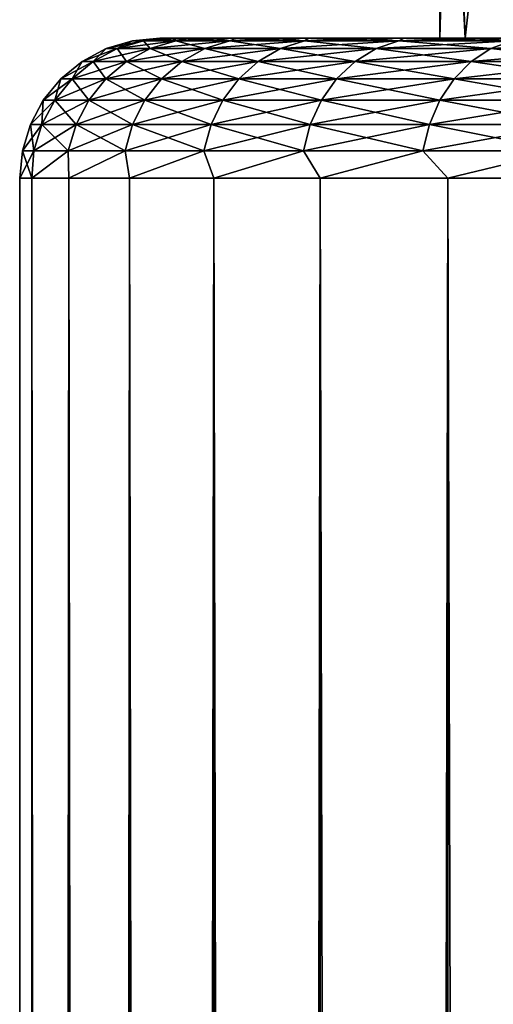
# Model space of a CAD drawing. Extents: x -265 to 265, y 0 to 427.
# Tile 115 of 256: x -265 to -261.62, y 413.1 to 420.13. Entities that reach past the tile are written whole.
import ezdxf

# ---------------------------------------------------------------- set-up
doc = ezdxf.new("R2010")
doc.units = 0
doc.header["$LTSCALE"] = 65.185185
for name, color, linetype in [('106', 7, 'CONTINUOUS'), ('107', 7, 'CONTINUOUS'), ('116', 7, 'CONTINUOUS'), ('34', 7, 'CONTINUOUS'), ('35', 7, 'CONTINUOUS'), ('36', 7, 'CONTINUOUS'), ('39', 7, 'CONTINUOUS'), ('40', 7, 'CONTINUOUS')]:
    doc.layers.add(name, color=color, linetype=linetype)

msp = doc.modelspace()

# ---------------------------------------------------------------- linework, layer by layer
at = {"layer": '106', "color": 7, "linetype": 'CONTINUOUS'}
for points in [[(-261.8176, 420, 2.0838), (-262, 420), (-260.102, 420, 2.0096), (-261.8176, 420, 2.0838)], [(-262, 420), (-261.8176, 420, -2.0838), (-260.3, 420), (-262, 420)], [(-262, 420), (-260.3, 420), (-260.102, 420, 2.0096), (-262, 420)], [(-261.2764, 420, 4.104), (-261.8176, 420, 2.0838), (-259.516, 420, 3.9414), (-261.2764, 420, 4.104)], [(-261.8176, 420, 2.0838), (-260.102, 420, 2.0096), (-259.516, 420, 3.9414), (-261.8176, 420, 2.0838)], [(-261.8176, 420, -2.0838), (-261.2764, 420, -4.104), (-259.516, 420, -3.9414), (-261.8176, 420, -2.0838)], [(-260.3, 420), (-261.8176, 420, -2.0838), (-260.102, 420, -2.0096), (-260.3, 420)], [(-260.102, 420, -2.0096), (-261.8176, 420, -2.0838), (-259.516, 420, -3.9414), (-260.102, 420, -2.0096)]]:
    msp.add_3dface(points, dxfattribs=at)
at = {"layer": '107', "color": 7, "linetype": 'CONTINUOUS'}
for points in [[(-262, 420), (-261.8176, 420, 2.0838), (-262, 424.7), (-262, 420)], [(-262, 424.7), (-261.8176, 420, 2.0838), (-261.9374, 422.3, 1.2238), (-262, 424.7)], [(-261.9374, 422.3, 1.2238), (-261.8176, 420, 2.0838), (-261.5631, 422.3, 3.2082), (-261.9374, 422.3, 1.2238)], [(-261.8176, 420, 2.0838), (-261.2764, 420, 4.104), (-261.5631, 422.3, 3.2082), (-261.8176, 420, 2.0838)]]:
    msp.add_3dface(points, dxfattribs=at)
at = {"layer": '116', "color": 7, "linetype": 'CONTINUOUS'}
for points in [[(-262, 420), (-262, 424.7), (-261.9843, 424.7, -0.6127), (-262, 420)], [(-261.9374, 422.3, -1.2238), (-262, 420), (-261.9374, 424.7, -1.2238), (-261.9374, 422.3, -1.2238)], [(-261.9374, 424.7, -1.2238), (-262, 420), (-261.9843, 424.7, -0.6127), (-261.9374, 424.7, -1.2238)], [(-261.8176, 420, -2.0838), (-262, 420), (-261.9374, 422.3, -1.2238), (-261.8176, 420, -2.0838)], [(-261.5631, 422.3, -3.2082), (-261.8176, 420, -2.0838), (-261.9374, 422.3, -1.2238), (-261.5631, 422.3, -3.2082)], [(-261.2764, 420, -4.104), (-261.8176, 420, -2.0838), (-261.5631, 422.3, -3.2082), (-261.2764, 420, -4.104)]]:
    msp.add_3dface(points, dxfattribs=at)
at = {"layer": '34', "color": 7, "linetype": 'CONTINUOUS'}
for points in [[(-264, 420), (-263.978, 420, 0.7849), (-263.978, 420, -0.7849), (-264, 420)], [(-263.978, 420, 0.7849), (-263.912, 420, 1.5674), (-263.978, 420, -0.7849), (-263.978, 420, 0.7849)], [(-263.978, 420, -0.7849), (-263.912, 420, 1.5674), (-263.912, 420, -1.5674), (-263.978, 420, -0.7849)], [(-263.912, 420, 1.5674), (-263.8022, 420, 2.345), (-263.912, 420, -1.5674), (-263.912, 420, 1.5674)], [(-263.912, 420, -1.5674), (-263.8022, 420, 2.345), (-263.8022, 420, -2.345), (-263.912, 420, -1.5674)], [(-263.8022, 420, 2.345), (-263.649, 420, 3.1152), (-263.8022, 420, -2.345), (-263.8022, 420, 2.345)], [(-263.8022, 420, -2.345), (-263.649, 420, 3.1152), (-263.649, 420, -3.1152), (-263.8022, 420, -2.345)], [(-263.649, 420, 3.1152), (-263.4529, 420, 3.8756), (-263.649, 420, -3.1152), (-263.649, 420, 3.1152)], [(-263.649, 420, -3.1152), (-263.4529, 420, 3.8756), (-263.4529, 420, -3.8756), (-263.649, 420, -3.1152)], [(-263.4529, 420, 3.8756), (-263.2144, 420, 4.6238), (-263.4529, 420, -3.8756), (-263.4529, 420, 3.8756)], [(-263.4529, 420, -3.8756), (-263.2144, 420, 4.6238), (-263.2144, 420, -4.6238), (-263.4529, 420, -3.8756)], [(-263.2144, 420, 4.6238), (-262.9343, 420, 5.3575), (-263.2144, 420, -4.6238), (-263.2144, 420, 4.6238)], [(-263.2144, 420, -4.6238), (-262.9343, 420, 5.3575), (-262.9343, 420, -5.3575), (-263.2144, 420, -4.6238)], [(-262.9343, 420, 5.3575), (-262.6136, 420, 6.0743), (-262.9343, 420, -5.3575), (-262.9343, 420, 5.3575)], [(-262.9343, 420, -5.3575), (-262.6136, 420, 6.0743), (-262.6136, 420, -6.0743), (-262.9343, 420, -5.3575)], [(-262.6136, 420, 6.0743), (-262.2532, 420, 6.772), (-262.6136, 420, -6.0743), (-262.6136, 420, 6.0743)], [(-262.6136, 420, -6.0743), (-262.2532, 420, 6.772), (-262.2532, 420, -6.772), (-262.6136, 420, -6.0743)], [(-262.2532, 420, 6.772), (-261.8542, 420, 7.4484), (-262.2532, 420, -6.772), (-262.2532, 420, 6.772)], [(-262.2532, 420, -6.772), (-261.8542, 420, 7.4484), (-261.8542, 420, -7.4484), (-262.2532, 420, -6.772)], [(-261.8542, 420, 7.4484), (-261.4179, 420, 8.1014), (-261.8542, 420, -7.4484), (-261.8542, 420, 7.4484)], [(-261.8542, 420, -7.4484), (-261.4179, 420, 8.1014), (-261.4179, 420, -8.1014), (-261.8542, 420, -7.4484)]]:
    msp.add_3dface(points, dxfattribs=at)
at = {"layer": '35', "color": 7, "linetype": 'CONTINUOUS'}
for points in [[(-265, 1), (-264.9121, 1, 1.6218), (-265, 419), (-265, 1)], [(-265, 419), (-264.9121, 1, 1.6218), (-264.9121, 419, 1.6218), (-265, 419)], [(-264.9121, 1, 1.6218), (-264.6493, 1, 3.2246), (-264.9121, 419, 1.6218), (-264.9121, 1, 1.6218)], [(-264.9121, 419, 1.6218), (-264.6493, 1, 3.2246), (-264.6493, 419, 3.2246), (-264.9121, 419, 1.6218)], [(-264.6493, 1, 3.2246), (-264.2148, 1, 4.7895), (-264.6493, 419, 3.2246), (-264.6493, 1, 3.2246)], [(-264.6493, 419, 3.2246), (-264.2148, 1, 4.7895), (-264.2148, 419, 4.7895), (-264.6493, 419, 3.2246)], [(-264.2148, 1, 4.7895), (-263.6136, 1, 6.2983), (-264.2148, 419, 4.7895), (-264.2148, 1, 4.7895)], [(-264.2148, 419, 4.7895), (-263.6136, 1, 6.2983), (-263.6136, 419, 6.2983), (-264.2148, 419, 4.7895)], [(-263.6136, 1, 6.2983), (-262.8529, 1, 7.7333), (-263.6136, 419, 6.2983), (-263.6136, 1, 6.2983)], [(-263.6136, 419, 6.2983), (-262.8529, 1, 7.7333), (-262.8529, 419, 7.7333), (-263.6136, 419, 6.2983)], [(-262.8529, 1, 7.7333), (-261.9414, 1, 9.0776), (-262.8529, 419, 7.7333), (-262.8529, 1, 7.7333)], [(-262.8529, 419, 7.7333), (-261.9414, 1, 9.0776), (-261.9414, 419, 9.0776), (-262.8529, 419, 7.7333)], [(-261.9414, 1, 9.0776), (-260.8899, 1, 10.3155), (-261.9414, 419, 9.0776), (-261.9414, 1, 9.0776)], [(-261.9414, 419, 9.0776), (-260.8899, 1, 10.3155), (-260.8899, 419, 10.3155), (-261.9414, 419, 9.0776)]]:
    msp.add_3dface(points, dxfattribs=at)
at = {"layer": '36', "color": 7, "linetype": 'CONTINUOUS'}
for points in [[(-265, 1), (-265, 419), (-264.9121, 419, -1.6218), (-265, 1)], [(-264.9121, 1, -1.6218), (-265, 1), (-264.9121, 419, -1.6218), (-264.9121, 1, -1.6218)], [(-264.6493, 1, -3.2246), (-264.9121, 1, -1.6218), (-264.6493, 419, -3.2246), (-264.6493, 1, -3.2246)], [(-264.6493, 419, -3.2246), (-264.9121, 1, -1.6218), (-264.9121, 419, -1.6218), (-264.6493, 419, -3.2246)], [(-264.2148, 1, -4.7895), (-264.6493, 1, -3.2246), (-264.2148, 419, -4.7895), (-264.2148, 1, -4.7895)], [(-264.2148, 419, -4.7895), (-264.6493, 1, -3.2246), (-264.6493, 419, -3.2246), (-264.2148, 419, -4.7895)], [(-263.6136, 1, -6.2983), (-264.2148, 1, -4.7895), (-263.6136, 419, -6.2983), (-263.6136, 1, -6.2983)], [(-263.6136, 419, -6.2983), (-264.2148, 1, -4.7895), (-264.2148, 419, -4.7895), (-263.6136, 419, -6.2983)], [(-262.8529, 1, -7.7333), (-263.6136, 1, -6.2983), (-262.8529, 419, -7.7333), (-262.8529, 1, -7.7333)], [(-262.8529, 419, -7.7333), (-263.6136, 1, -6.2983), (-263.6136, 419, -6.2983), (-262.8529, 419, -7.7333)], [(-261.9414, 1, -9.0776), (-262.8529, 1, -7.7333), (-261.9414, 419, -9.0776), (-261.9414, 1, -9.0776)], [(-261.9414, 419, -9.0776), (-262.8529, 1, -7.7333), (-262.8529, 419, -7.7333), (-261.9414, 419, -9.0776)], [(-260.8899, 1, -10.3155), (-261.9414, 1, -9.0776), (-260.8899, 419, -10.3155), (-260.8899, 1, -10.3155)], [(-260.8899, 419, -10.3155), (-261.9414, 1, -9.0776), (-261.9414, 419, -9.0776), (-260.8899, 419, -10.3155)]]:
    msp.add_3dface(points, dxfattribs=at)
at = {"layer": '39', "color": 7, "linetype": 'CONTINUOUS'}
for points in [[(-264.303, 419.9243, 1.5033), (-264.1939, 419.981), (-264.3818, 419.9243), (-264.303, 419.9243, 1.5033)], [(-264.1162, 419.981, 1.4837), (-264.1939, 419.981), (-264.303, 419.9243, 1.5033), (-264.1162, 419.981, 1.4837)], [(-264.0675, 419.9243, 2.9901), (-264.1162, 419.981, 1.4837), (-264.303, 419.9243, 1.5033), (-264.0675, 419.9243, 2.9901)], [(-264.1162, 419.981, 1.4837), (-264, 420), (-264.1939, 419.981), (-264.1162, 419.981, 1.4837)], [(-263.912, 420, 1.5674), (-263.978, 420, 0.7849), (-264.1162, 419.981, 1.4837), (-263.912, 420, 1.5674)], [(-263.8838, 419.981, 2.9511), (-263.912, 420, 1.5674), (-264.1162, 419.981, 1.4837), (-263.8838, 419.981, 2.9511)], [(-263.978, 420, 0.7849), (-264, 420), (-264.1162, 419.981, 1.4837), (-263.978, 420, 0.7849)], [(-263.8838, 419.981, 2.9511), (-264.1162, 419.981, 1.4837), (-264.0675, 419.9243, 2.9901), (-263.8838, 419.981, 2.9511)], [(-263.6779, 419.9243, 4.4442), (-263.8838, 419.981, 2.9511), (-264.0675, 419.9243, 2.9901), (-263.6779, 419.9243, 4.4442)], [(-263.8022, 420, 2.345), (-263.912, 420, 1.5674), (-263.8838, 419.981, 2.9511), (-263.8022, 420, 2.345)], [(-263.649, 420, 3.1152), (-263.8022, 420, 2.345), (-263.8838, 419.981, 2.9511), (-263.649, 420, 3.1152)], [(-263.4992, 419.981, 4.3862), (-263.649, 420, 3.1152), (-263.8838, 419.981, 2.9511), (-263.4992, 419.981, 4.3862)], [(-263.4992, 419.981, 4.3862), (-263.8838, 419.981, 2.9511), (-263.6779, 419.9243, 4.4442), (-263.4992, 419.981, 4.3862)], [(-263.1384, 419.9243, 5.8496), (-263.4992, 419.981, 4.3862), (-263.6779, 419.9243, 4.4442), (-263.1384, 419.9243, 5.8496)], [(-263.4529, 420, 3.8756), (-263.649, 420, 3.1152), (-263.4992, 419.981, 4.3862), (-263.4529, 420, 3.8756)], [(-263.2144, 420, 4.6238), (-263.4529, 420, 3.8756), (-263.4992, 419.981, 4.3862), (-263.2144, 420, 4.6238)], [(-262.9668, 419.981, 5.7732), (-263.2144, 420, 4.6238), (-263.4992, 419.981, 4.3862), (-262.9668, 419.981, 5.7732)], [(-262.9668, 419.981, 5.7732), (-263.4992, 419.981, 4.3862), (-263.1384, 419.9243, 5.8496), (-262.9668, 419.981, 5.7732)], [(-262.9343, 420, 5.3575), (-263.2144, 420, 4.6238), (-262.9668, 419.981, 5.7732), (-262.9343, 420, 5.3575)], [(-262.455, 419.9243, 7.1909), (-262.9668, 419.981, 5.7732), (-263.1384, 419.9243, 5.8496), (-262.455, 419.9243, 7.1909)], [(-262.6136, 420, 6.0743), (-262.9343, 420, 5.3575), (-262.9668, 419.981, 5.7732), (-262.6136, 420, 6.0743)], [(-262.2923, 419.981, 7.097), (-262.6136, 420, 6.0743), (-262.9668, 419.981, 5.7732), (-262.2923, 419.981, 7.097)], [(-262.2923, 419.981, 7.097), (-262.9668, 419.981, 5.7732), (-262.455, 419.9243, 7.1909), (-262.2923, 419.981, 7.097)], [(-262.2532, 420, 6.772), (-262.6136, 420, 6.0743), (-262.2923, 419.981, 7.097), (-262.2532, 420, 6.772)], [(-261.6351, 419.9243, 8.4534), (-262.2923, 419.981, 7.097), (-262.455, 419.9243, 7.1909), (-261.6351, 419.9243, 8.4534)], [(-261.8542, 420, 7.4484), (-262.2532, 420, 6.772), (-262.2923, 419.981, 7.097), (-261.8542, 420, 7.4484)], [(-261.4831, 419.981, 8.343), (-261.8542, 420, 7.4484), (-262.2923, 419.981, 7.097), (-261.4831, 419.981, 8.343)], [(-261.4831, 419.981, 8.343), (-262.2923, 419.981, 7.097), (-261.6351, 419.9243, 8.4534), (-261.4831, 419.981, 8.343)], [(-261.4179, 420, 8.1014), (-261.8542, 420, 7.4484), (-261.4831, 419.981, 8.343), (-261.4179, 420, 8.1014)], [(-260.6877, 419.9243, 9.6233), (-261.4831, 419.981, 8.343), (-261.6351, 419.9243, 8.4534), (-260.6877, 419.9243, 9.6233)], [(-264.4752, 419.8319, 1.5214), (-264.3818, 419.9243), (-264.5549, 419.8319), (-264.4752, 419.8319, 1.5214)], [(-264.303, 419.9243, 1.5033), (-264.3818, 419.9243), (-264.4752, 419.8319, 1.5214), (-264.303, 419.9243, 1.5033)], [(-264.2369, 419.8319, 3.0261), (-264.303, 419.9243, 1.5033), (-264.4752, 419.8319, 1.5214), (-264.2369, 419.8319, 3.0261)], [(-264.0675, 419.9243, 2.9901), (-264.303, 419.9243, 1.5033), (-264.2369, 419.8319, 3.0261), (-264.0675, 419.9243, 2.9901)], [(-263.8425, 419.8319, 4.4977), (-264.0675, 419.9243, 2.9901), (-264.2369, 419.8319, 3.0261), (-263.8425, 419.8319, 4.4977)], [(-263.6779, 419.9243, 4.4442), (-264.0675, 419.9243, 2.9901), (-263.8425, 419.8319, 4.4977), (-263.6779, 419.9243, 4.4442)], [(-263.2966, 419.8319, 5.92), (-263.6779, 419.9243, 4.4442), (-263.8425, 419.8319, 4.4977), (-263.2966, 419.8319, 5.92)], [(-263.1384, 419.9243, 5.8496), (-263.6779, 419.9243, 4.4442), (-263.2966, 419.8319, 5.92), (-263.1384, 419.9243, 5.8496)], [(-262.6049, 419.8319, 7.2775), (-263.1384, 419.9243, 5.8496), (-263.2966, 419.8319, 5.92), (-262.6049, 419.8319, 7.2775)], [(-262.455, 419.9243, 7.1909), (-263.1384, 419.9243, 5.8496), (-262.6049, 419.8319, 7.2775), (-262.455, 419.9243, 7.1909)], [(-261.7752, 419.8319, 8.5552), (-262.455, 419.9243, 7.1909), (-262.6049, 419.8319, 7.2775), (-261.7752, 419.8319, 8.5552)], [(-261.6351, 419.9243, 8.4534), (-262.455, 419.9243, 7.1909), (-261.7752, 419.8319, 8.5552), (-261.6351, 419.9243, 8.4534)], [(-260.8164, 419.8319, 9.7391), (-261.6351, 419.9243, 8.4534), (-261.7752, 419.8319, 8.5552), (-260.8164, 419.8319, 9.7391)], [(-260.6877, 419.9243, 9.6233), (-261.6351, 419.9243, 8.4534), (-260.8164, 419.8319, 9.7391), (-260.6877, 419.9243, 9.6233)], [(-264.6261, 419.7075, 1.5373), (-264.5549, 419.8319), (-264.7067, 419.7075), (-264.6261, 419.7075, 1.5373)], [(-264.4752, 419.8319, 1.5214), (-264.5549, 419.8319), (-264.6261, 419.7075, 1.5373), (-264.4752, 419.8319, 1.5214)], [(-264.3853, 419.7075, 3.0577), (-264.4752, 419.8319, 1.5214), (-264.6261, 419.7075, 1.5373), (-264.3853, 419.7075, 3.0577)], [(-264.2369, 419.8319, 3.0261), (-264.4752, 419.8319, 1.5214), (-264.3853, 419.7075, 3.0577), (-264.2369, 419.8319, 3.0261)], [(-263.9869, 419.7075, 4.5446), (-264.2369, 419.8319, 3.0261), (-264.3853, 419.7075, 3.0577), (-263.9869, 419.7075, 4.5446)], [(-263.8425, 419.8319, 4.4977), (-264.2369, 419.8319, 3.0261), (-263.9869, 419.7075, 4.5446), (-263.8425, 419.8319, 4.4977)], [(-263.4352, 419.7075, 5.9817), (-263.8425, 419.8319, 4.4977), (-263.9869, 419.7075, 4.5446), (-263.4352, 419.7075, 5.9817)], [(-263.2966, 419.8319, 5.92), (-263.8425, 419.8319, 4.4977), (-263.4352, 419.7075, 5.9817), (-263.2966, 419.8319, 5.92)], [(-262.7364, 419.7075, 7.3533), (-263.2966, 419.8319, 5.92), (-263.4352, 419.7075, 5.9817), (-262.7364, 419.7075, 7.3533)], [(-262.6049, 419.8319, 7.2775), (-263.2966, 419.8319, 5.92), (-262.7364, 419.7075, 7.3533), (-262.6049, 419.8319, 7.2775)], [(-261.898, 419.7075, 8.6444), (-262.6049, 419.8319, 7.2775), (-262.7364, 419.7075, 7.3533), (-261.898, 419.7075, 8.6444)], [(-261.7752, 419.8319, 8.5552), (-262.6049, 419.8319, 7.2775), (-261.898, 419.7075, 8.6444), (-261.7752, 419.8319, 8.5552)], [(-260.9292, 419.7075, 9.8407), (-261.7752, 419.8319, 8.5552), (-261.898, 419.7075, 8.6444), (-260.9292, 419.7075, 9.8407)], [(-260.8164, 419.8319, 9.7391), (-261.7752, 419.8319, 8.5552), (-260.9292, 419.7075, 9.8407), (-260.8164, 419.8319, 9.7391)], [(-264.75, 419.5559, 1.5503), (-264.7067, 419.7075), (-264.8313, 419.5559), (-264.75, 419.5559, 1.5503)], [(-264.6261, 419.7075, 1.5373), (-264.7067, 419.7075), (-264.75, 419.5559, 1.5503), (-264.6261, 419.7075, 1.5373)], [(-264.5072, 419.5559, 3.0836), (-264.6261, 419.7075, 1.5373), (-264.75, 419.5559, 1.5503), (-264.5072, 419.5559, 3.0836)], [(-264.3853, 419.7075, 3.0577), (-264.6261, 419.7075, 1.5373), (-264.5072, 419.5559, 3.0836), (-264.3853, 419.7075, 3.0577)], [(-264.1054, 419.5559, 4.5831), (-264.3853, 419.7075, 3.0577), (-264.5072, 419.5559, 3.0836), (-264.1054, 419.5559, 4.5831)], [(-263.9869, 419.7075, 4.5446), (-264.3853, 419.7075, 3.0577), (-264.1054, 419.5559, 4.5831), (-263.9869, 419.7075, 4.5446)], [(-263.549, 419.5559, 6.0324), (-263.9869, 419.7075, 4.5446), (-264.1054, 419.5559, 4.5831), (-263.549, 419.5559, 6.0324)], [(-263.4352, 419.7075, 5.9817), (-263.9869, 419.7075, 4.5446), (-263.549, 419.5559, 6.0324), (-263.4352, 419.7075, 5.9817)], [(-262.8442, 419.5559, 7.4156), (-263.4352, 419.7075, 5.9817), (-263.549, 419.5559, 6.0324), (-262.8442, 419.5559, 7.4156)], [(-262.7364, 419.7075, 7.3533), (-263.4352, 419.7075, 5.9817), (-262.8442, 419.5559, 7.4156), (-262.7364, 419.7075, 7.3533)], [(-261.9987, 419.5559, 8.7176), (-262.7364, 419.7075, 7.3533), (-262.8442, 419.5559, 7.4156), (-261.9987, 419.5559, 8.7176)], [(-261.898, 419.7075, 8.6444), (-262.7364, 419.7075, 7.3533), (-261.9987, 419.5559, 8.7176), (-261.898, 419.7075, 8.6444)], [(-261.0218, 419.5559, 9.924), (-261.898, 419.7075, 8.6444), (-261.9987, 419.5559, 8.7176), (-261.0218, 419.5559, 9.924)], [(-260.9292, 419.7075, 9.8407), (-261.898, 419.7075, 8.6444), (-261.0218, 419.5559, 9.924), (-260.9292, 419.7075, 9.8407)], [(-264.8421, 419.3829, 1.56), (-264.8313, 419.5559), (-264.9238, 419.3829), (-264.8421, 419.3829, 1.56)], [(-264.75, 419.5559, 1.5503), (-264.8313, 419.5559), (-264.8421, 419.3829, 1.56), (-264.75, 419.5559, 1.5503)], [(-264.5977, 419.3829, 3.1028), (-264.75, 419.5559, 1.5503), (-264.8421, 419.3829, 1.56), (-264.5977, 419.3829, 3.1028)], [(-264.5072, 419.5559, 3.0836), (-264.75, 419.5559, 1.5503), (-264.5977, 419.3829, 3.1028), (-264.5072, 419.5559, 3.0836)], [(-264.1934, 419.3829, 4.6117), (-264.5072, 419.5559, 3.0836), (-264.5977, 419.3829, 3.1028), (-264.1934, 419.3829, 4.6117)], [(-264.1054, 419.5559, 4.5831), (-264.5072, 419.5559, 3.0836), (-264.1934, 419.3829, 4.6117), (-264.1054, 419.5559, 4.5831)], [(-263.6336, 419.3829, 6.0701), (-264.1054, 419.5559, 4.5831), (-264.1934, 419.3829, 4.6117), (-263.6336, 419.3829, 6.0701)], [(-263.549, 419.5559, 6.0324), (-264.1054, 419.5559, 4.5831), (-263.6336, 419.3829, 6.0701), (-263.549, 419.5559, 6.0324)], [(-262.9244, 419.3829, 7.4619), (-263.549, 419.5559, 6.0324), (-263.6336, 419.3829, 6.0701), (-262.9244, 419.3829, 7.4619)], [(-262.8442, 419.5559, 7.4156), (-263.549, 419.5559, 6.0324), (-262.9244, 419.3829, 7.4619), (-262.8442, 419.5559, 7.4156)], [(-262.0736, 419.3829, 8.772), (-262.8442, 419.5559, 7.4156), (-262.9244, 419.3829, 7.4619), (-262.0736, 419.3829, 8.772)], [(-261.9987, 419.5559, 8.7176), (-262.8442, 419.5559, 7.4156), (-262.0736, 419.3829, 8.772), (-261.9987, 419.5559, 8.7176)], [(-261.0905, 419.3829, 9.986), (-261.9987, 419.5559, 8.7176), (-262.0736, 419.3829, 8.772), (-261.0905, 419.3829, 9.986)], [(-261.0218, 419.5559, 9.924), (-261.9987, 419.5559, 8.7176), (-261.0905, 419.3829, 9.986), (-261.0218, 419.5559, 9.924)], [(-264.8987, 419.1951, 1.5659), (-264.9238, 419.3829), (-264.9808, 419.1951), (-264.8987, 419.1951, 1.5659)], [(-264.8421, 419.3829, 1.56), (-264.9238, 419.3829), (-264.8987, 419.1951, 1.5659), (-264.8421, 419.3829, 1.56)], [(-264.6534, 419.1951, 3.1147), (-264.8421, 419.3829, 1.56), (-264.8987, 419.1951, 1.5659), (-264.6534, 419.1951, 3.1147)], [(-264.5977, 419.3829, 3.1028), (-264.8421, 419.3829, 1.56), (-264.6534, 419.1951, 3.1147), (-264.5977, 419.3829, 3.1028)], [(-264.2476, 419.1951, 4.6293), (-264.5977, 419.3829, 3.1028), (-264.6534, 419.1951, 3.1147), (-264.2476, 419.1951, 4.6293)], [(-264.1934, 419.3829, 4.6117), (-264.5977, 419.3829, 3.1028), (-264.2476, 419.1951, 4.6293), (-264.1934, 419.3829, 4.6117)], [(-263.6856, 419.1951, 6.0932), (-264.1934, 419.3829, 4.6117), (-264.2476, 419.1951, 4.6293), (-263.6856, 419.1951, 6.0932)], [(-263.6336, 419.3829, 6.0701), (-264.1934, 419.3829, 4.6117), (-263.6856, 419.1951, 6.0932), (-263.6336, 419.3829, 6.0701)], [(-262.9737, 419.1951, 7.4904), (-263.6336, 419.3829, 6.0701), (-263.6856, 419.1951, 6.0932), (-262.9737, 419.1951, 7.4904)], [(-262.9244, 419.3829, 7.4619), (-263.6336, 419.3829, 6.0701), (-262.9737, 419.1951, 7.4904), (-262.9244, 419.3829, 7.4619)], [(-262.1197, 419.1951, 8.8055), (-262.9244, 419.3829, 7.4619), (-262.9737, 419.1951, 7.4904), (-262.1197, 419.1951, 8.8055)], [(-262.0736, 419.3829, 8.772), (-262.9244, 419.3829, 7.4619), (-262.1197, 419.1951, 8.8055), (-262.0736, 419.3829, 8.772)], [(-261.1329, 419.1951, 10.0241), (-262.0736, 419.3829, 8.772), (-262.1197, 419.1951, 8.8055), (-261.1329, 419.1951, 10.0241)], [(-261.0905, 419.3829, 9.986), (-262.0736, 419.3829, 8.772), (-261.1329, 419.1951, 10.0241), (-261.0905, 419.3829, 9.986)], [(-265, 419), (-264.9121, 419, 1.6218), (-264.9808, 419.1951), (-265, 419)], [(-264.9121, 419, 1.6218), (-264.8987, 419.1951, 1.5659), (-264.9808, 419.1951), (-264.9121, 419, 1.6218)], [(-264.9121, 419, 1.6218), (-264.6493, 419, 3.2246), (-264.6534, 419.1951, 3.1147), (-264.9121, 419, 1.6218)], [(-264.9121, 419, 1.6218), (-264.6534, 419.1951, 3.1147), (-264.8987, 419.1951, 1.5659), (-264.9121, 419, 1.6218)], [(-264.6493, 419, 3.2246), (-264.2476, 419.1951, 4.6293), (-264.6534, 419.1951, 3.1147), (-264.6493, 419, 3.2246)], [(-264.6493, 419, 3.2246), (-264.2148, 419, 4.7895), (-264.2476, 419.1951, 4.6293), (-264.6493, 419, 3.2246)], [(-264.2148, 419, 4.7895), (-263.6856, 419.1951, 6.0932), (-264.2476, 419.1951, 4.6293), (-264.2148, 419, 4.7895)], [(-264.2148, 419, 4.7895), (-263.6136, 419, 6.2983), (-263.6856, 419.1951, 6.0932), (-264.2148, 419, 4.7895)], [(-263.6136, 419, 6.2983), (-262.9737, 419.1951, 7.4904), (-263.6856, 419.1951, 6.0932), (-263.6136, 419, 6.2983)], [(-263.6136, 419, 6.2983), (-262.8529, 419, 7.7333), (-262.9737, 419.1951, 7.4904), (-263.6136, 419, 6.2983)], [(-262.8529, 419, 7.7333), (-262.1197, 419.1951, 8.8055), (-262.9737, 419.1951, 7.4904), (-262.8529, 419, 7.7333)], [(-262.8529, 419, 7.7333), (-261.9414, 419, 9.0776), (-262.1197, 419.1951, 8.8055), (-262.8529, 419, 7.7333)], [(-261.9414, 419, 9.0776), (-261.1329, 419.1951, 10.0241), (-262.1197, 419.1951, 8.8055), (-261.9414, 419, 9.0776)], [(-261.9414, 419, 9.0776), (-260.8899, 419, 10.3155), (-261.1329, 419.1951, 10.0241), (-261.9414, 419, 9.0776)]]:
    msp.add_3dface(points, dxfattribs=at)
at = {"layer": '40', "color": 7, "linetype": 'CONTINUOUS'}
for points in [[(-264.3818, 419.9243), (-264.1939, 419.981), (-264.1162, 419.981, -1.4837), (-264.3818, 419.9243)], [(-264.3818, 419.9243), (-264.1162, 419.981, -1.4837), (-264.303, 419.9243, -1.5033), (-264.3818, 419.9243)], [(-264.1162, 419.981, -1.4837), (-263.8838, 419.981, -2.9511), (-264.303, 419.9243, -1.5033), (-264.1162, 419.981, -1.4837)], [(-264.303, 419.9243, -1.5033), (-263.8838, 419.981, -2.9511), (-264.0675, 419.9243, -2.9901), (-264.303, 419.9243, -1.5033)], [(-264, 420), (-263.978, 420, -0.7849), (-264.1939, 419.981), (-264, 420)], [(-264.1939, 419.981), (-263.978, 420, -0.7849), (-264.1162, 419.981, -1.4837), (-264.1939, 419.981)], [(-263.978, 420, -0.7849), (-263.912, 420, -1.5674), (-264.1162, 419.981, -1.4837), (-263.978, 420, -0.7849)], [(-263.912, 420, -1.5674), (-263.8022, 420, -2.345), (-264.1162, 419.981, -1.4837), (-263.912, 420, -1.5674)], [(-264.1162, 419.981, -1.4837), (-263.8022, 420, -2.345), (-263.8838, 419.981, -2.9511), (-264.1162, 419.981, -1.4837)], [(-263.8838, 419.981, -2.9511), (-263.4992, 419.981, -4.3862), (-264.0675, 419.9243, -2.9901), (-263.8838, 419.981, -2.9511)], [(-264.0675, 419.9243, -2.9901), (-263.4992, 419.981, -4.3862), (-263.6779, 419.9243, -4.4442), (-264.0675, 419.9243, -2.9901)], [(-263.8022, 420, -2.345), (-263.649, 420, -3.1152), (-263.8838, 419.981, -2.9511), (-263.8022, 420, -2.345)], [(-263.649, 420, -3.1152), (-263.4529, 420, -3.8756), (-263.8838, 419.981, -2.9511), (-263.649, 420, -3.1152)], [(-263.8838, 419.981, -2.9511), (-263.4529, 420, -3.8756), (-263.4992, 419.981, -4.3862), (-263.8838, 419.981, -2.9511)], [(-263.4992, 419.981, -4.3862), (-262.9668, 419.981, -5.7732), (-263.6779, 419.9243, -4.4442), (-263.4992, 419.981, -4.3862)], [(-263.6779, 419.9243, -4.4442), (-262.9668, 419.981, -5.7732), (-263.1384, 419.9243, -5.8496), (-263.6779, 419.9243, -4.4442)], [(-263.4529, 420, -3.8756), (-263.2144, 420, -4.6238), (-263.4992, 419.981, -4.3862), (-263.4529, 420, -3.8756)], [(-263.2144, 420, -4.6238), (-262.9343, 420, -5.3575), (-263.4992, 419.981, -4.3862), (-263.2144, 420, -4.6238)], [(-263.4992, 419.981, -4.3862), (-262.9343, 420, -5.3575), (-262.9668, 419.981, -5.7732), (-263.4992, 419.981, -4.3862)], [(-262.9668, 419.981, -5.7732), (-262.2923, 419.981, -7.097), (-263.1384, 419.9243, -5.8496), (-262.9668, 419.981, -5.7732)], [(-263.1384, 419.9243, -5.8496), (-262.2923, 419.981, -7.097), (-262.455, 419.9243, -7.1909), (-263.1384, 419.9243, -5.8496)], [(-262.9343, 420, -5.3575), (-262.6136, 420, -6.0743), (-262.9668, 419.981, -5.7732), (-262.9343, 420, -5.3575)], [(-262.6136, 420, -6.0743), (-262.2532, 420, -6.772), (-262.9668, 419.981, -5.7732), (-262.6136, 420, -6.0743)], [(-262.9668, 419.981, -5.7732), (-262.2532, 420, -6.772), (-262.2923, 419.981, -7.097), (-262.9668, 419.981, -5.7732)], [(-262.2923, 419.981, -7.097), (-261.4831, 419.981, -8.343), (-262.455, 419.9243, -7.1909), (-262.2923, 419.981, -7.097)], [(-262.455, 419.9243, -7.1909), (-261.4831, 419.981, -8.343), (-261.6351, 419.9243, -8.4534), (-262.455, 419.9243, -7.1909)], [(-262.2532, 420, -6.772), (-261.8542, 420, -7.4484), (-262.2923, 419.981, -7.097), (-262.2532, 420, -6.772)], [(-261.8542, 420, -7.4484), (-261.4179, 420, -8.1014), (-262.2923, 419.981, -7.097), (-261.8542, 420, -7.4484)], [(-262.2923, 419.981, -7.097), (-261.4179, 420, -8.1014), (-261.4831, 419.981, -8.343), (-262.2923, 419.981, -7.097)], [(-261.4831, 419.981, -8.343), (-260.5481, 419.981, -9.4976), (-261.6351, 419.9243, -8.4534), (-261.4831, 419.981, -8.343)], [(-261.6351, 419.9243, -8.4534), (-260.5481, 419.981, -9.4976), (-260.6877, 419.9243, -9.6233), (-261.6351, 419.9243, -8.4534)], [(-264.5549, 419.8319), (-264.3818, 419.9243), (-264.303, 419.9243, -1.5033), (-264.5549, 419.8319)], [(-264.5549, 419.8319), (-264.303, 419.9243, -1.5033), (-264.4752, 419.8319, -1.5214), (-264.5549, 419.8319)], [(-264.303, 419.9243, -1.5033), (-264.0675, 419.9243, -2.9901), (-264.4752, 419.8319, -1.5214), (-264.303, 419.9243, -1.5033)], [(-264.4752, 419.8319, -1.5214), (-264.0675, 419.9243, -2.9901), (-264.2369, 419.8319, -3.0261), (-264.4752, 419.8319, -1.5214)], [(-264.0675, 419.9243, -2.9901), (-263.6779, 419.9243, -4.4442), (-264.2369, 419.8319, -3.0261), (-264.0675, 419.9243, -2.9901)], [(-264.2369, 419.8319, -3.0261), (-263.6779, 419.9243, -4.4442), (-263.8425, 419.8319, -4.4977), (-264.2369, 419.8319, -3.0261)], [(-263.6779, 419.9243, -4.4442), (-263.1384, 419.9243, -5.8496), (-263.8425, 419.8319, -4.4977), (-263.6779, 419.9243, -4.4442)], [(-263.8425, 419.8319, -4.4977), (-263.1384, 419.9243, -5.8496), (-263.2966, 419.8319, -5.92), (-263.8425, 419.8319, -4.4977)], [(-263.1384, 419.9243, -5.8496), (-262.455, 419.9243, -7.1909), (-263.2966, 419.8319, -5.92), (-263.1384, 419.9243, -5.8496)], [(-263.2966, 419.8319, -5.92), (-262.455, 419.9243, -7.1909), (-262.6049, 419.8319, -7.2775), (-263.2966, 419.8319, -5.92)], [(-262.455, 419.9243, -7.1909), (-261.6351, 419.9243, -8.4534), (-262.6049, 419.8319, -7.2775), (-262.455, 419.9243, -7.1909)], [(-262.6049, 419.8319, -7.2775), (-261.6351, 419.9243, -8.4534), (-261.7752, 419.8319, -8.5552), (-262.6049, 419.8319, -7.2775)], [(-261.6351, 419.9243, -8.4534), (-260.6877, 419.9243, -9.6233), (-261.7752, 419.8319, -8.5552), (-261.6351, 419.9243, -8.4534)], [(-261.7752, 419.8319, -8.5552), (-260.6877, 419.9243, -9.6233), (-260.8164, 419.8319, -9.7391), (-261.7752, 419.8319, -8.5552)], [(-264.7067, 419.7075), (-264.5549, 419.8319), (-264.4752, 419.8319, -1.5214), (-264.7067, 419.7075)], [(-264.7067, 419.7075), (-264.4752, 419.8319, -1.5214), (-264.6261, 419.7075, -1.5373), (-264.7067, 419.7075)], [(-264.4752, 419.8319, -1.5214), (-264.2369, 419.8319, -3.0261), (-264.6261, 419.7075, -1.5373), (-264.4752, 419.8319, -1.5214)], [(-264.6261, 419.7075, -1.5373), (-264.2369, 419.8319, -3.0261), (-264.3853, 419.7075, -3.0577), (-264.6261, 419.7075, -1.5373)], [(-264.2369, 419.8319, -3.0261), (-263.8425, 419.8319, -4.4977), (-264.3853, 419.7075, -3.0577), (-264.2369, 419.8319, -3.0261)], [(-264.3853, 419.7075, -3.0577), (-263.8425, 419.8319, -4.4977), (-263.9869, 419.7075, -4.5446), (-264.3853, 419.7075, -3.0577)], [(-263.8425, 419.8319, -4.4977), (-263.2966, 419.8319, -5.92), (-263.9869, 419.7075, -4.5446), (-263.8425, 419.8319, -4.4977)], [(-263.9869, 419.7075, -4.5446), (-263.2966, 419.8319, -5.92), (-263.4352, 419.7075, -5.9817), (-263.9869, 419.7075, -4.5446)], [(-263.2966, 419.8319, -5.92), (-262.6049, 419.8319, -7.2775), (-263.4352, 419.7075, -5.9817), (-263.2966, 419.8319, -5.92)], [(-263.4352, 419.7075, -5.9817), (-262.6049, 419.8319, -7.2775), (-262.7364, 419.7075, -7.3533), (-263.4352, 419.7075, -5.9817)], [(-262.6049, 419.8319, -7.2775), (-261.7752, 419.8319, -8.5552), (-262.7364, 419.7075, -7.3533), (-262.6049, 419.8319, -7.2775)], [(-262.7364, 419.7075, -7.3533), (-261.7752, 419.8319, -8.5552), (-261.898, 419.7075, -8.6444), (-262.7364, 419.7075, -7.3533)], [(-261.7752, 419.8319, -8.5552), (-260.8164, 419.8319, -9.7391), (-261.898, 419.7075, -8.6444), (-261.7752, 419.8319, -8.5552)], [(-261.898, 419.7075, -8.6444), (-260.8164, 419.8319, -9.7391), (-260.9292, 419.7075, -9.8407), (-261.898, 419.7075, -8.6444)], [(-264.8313, 419.5559), (-264.7067, 419.7075), (-264.6261, 419.7075, -1.5373), (-264.8313, 419.5559)], [(-264.8313, 419.5559), (-264.6261, 419.7075, -1.5373), (-264.75, 419.5559, -1.5503), (-264.8313, 419.5559)], [(-264.6261, 419.7075, -1.5373), (-264.3853, 419.7075, -3.0577), (-264.75, 419.5559, -1.5503), (-264.6261, 419.7075, -1.5373)], [(-264.75, 419.5559, -1.5503), (-264.3853, 419.7075, -3.0577), (-264.5072, 419.5559, -3.0836), (-264.75, 419.5559, -1.5503)], [(-264.3853, 419.7075, -3.0577), (-263.9869, 419.7075, -4.5446), (-264.5072, 419.5559, -3.0836), (-264.3853, 419.7075, -3.0577)], [(-264.5072, 419.5559, -3.0836), (-263.9869, 419.7075, -4.5446), (-264.1054, 419.5559, -4.5831), (-264.5072, 419.5559, -3.0836)], [(-263.9869, 419.7075, -4.5446), (-263.4352, 419.7075, -5.9817), (-264.1054, 419.5559, -4.5831), (-263.9869, 419.7075, -4.5446)], [(-264.1054, 419.5559, -4.5831), (-263.4352, 419.7075, -5.9817), (-263.549, 419.5559, -6.0324), (-264.1054, 419.5559, -4.5831)], [(-263.4352, 419.7075, -5.9817), (-262.7364, 419.7075, -7.3533), (-263.549, 419.5559, -6.0324), (-263.4352, 419.7075, -5.9817)], [(-263.549, 419.5559, -6.0324), (-262.7364, 419.7075, -7.3533), (-262.8442, 419.5559, -7.4156), (-263.549, 419.5559, -6.0324)], [(-262.7364, 419.7075, -7.3533), (-261.898, 419.7075, -8.6444), (-262.8442, 419.5559, -7.4156), (-262.7364, 419.7075, -7.3533)], [(-262.8442, 419.5559, -7.4156), (-261.898, 419.7075, -8.6444), (-261.9987, 419.5559, -8.7176), (-262.8442, 419.5559, -7.4156)], [(-261.898, 419.7075, -8.6444), (-260.9292, 419.7075, -9.8407), (-261.9987, 419.5559, -8.7176), (-261.898, 419.7075, -8.6444)], [(-261.9987, 419.5559, -8.7176), (-260.9292, 419.7075, -9.8407), (-261.0218, 419.5559, -9.924), (-261.9987, 419.5559, -8.7176)], [(-264.9238, 419.3829), (-264.8313, 419.5559), (-264.75, 419.5559, -1.5503), (-264.9238, 419.3829)], [(-264.9238, 419.3829), (-264.75, 419.5559, -1.5503), (-264.8421, 419.3829, -1.56), (-264.9238, 419.3829)], [(-264.75, 419.5559, -1.5503), (-264.5072, 419.5559, -3.0836), (-264.8421, 419.3829, -1.56), (-264.75, 419.5559, -1.5503)], [(-264.8421, 419.3829, -1.56), (-264.5072, 419.5559, -3.0836), (-264.5977, 419.3829, -3.1028), (-264.8421, 419.3829, -1.56)], [(-264.5072, 419.5559, -3.0836), (-264.1054, 419.5559, -4.5831), (-264.5977, 419.3829, -3.1028), (-264.5072, 419.5559, -3.0836)], [(-264.5977, 419.3829, -3.1028), (-264.1054, 419.5559, -4.5831), (-264.1934, 419.3829, -4.6117), (-264.5977, 419.3829, -3.1028)], [(-264.1054, 419.5559, -4.5831), (-263.549, 419.5559, -6.0324), (-264.1934, 419.3829, -4.6117), (-264.1054, 419.5559, -4.5831)], [(-264.1934, 419.3829, -4.6117), (-263.549, 419.5559, -6.0324), (-263.6336, 419.3829, -6.0701), (-264.1934, 419.3829, -4.6117)], [(-263.549, 419.5559, -6.0324), (-262.8442, 419.5559, -7.4156), (-263.6336, 419.3829, -6.0701), (-263.549, 419.5559, -6.0324)], [(-263.6336, 419.3829, -6.0701), (-262.8442, 419.5559, -7.4156), (-262.9244, 419.3829, -7.4619), (-263.6336, 419.3829, -6.0701)], [(-262.8442, 419.5559, -7.4156), (-261.9987, 419.5559, -8.7176), (-262.9244, 419.3829, -7.4619), (-262.8442, 419.5559, -7.4156)], [(-262.9244, 419.3829, -7.4619), (-261.9987, 419.5559, -8.7176), (-262.0736, 419.3829, -8.772), (-262.9244, 419.3829, -7.4619)], [(-261.9987, 419.5559, -8.7176), (-261.0218, 419.5559, -9.924), (-262.0736, 419.3829, -8.772), (-261.9987, 419.5559, -8.7176)], [(-262.0736, 419.3829, -8.772), (-261.0218, 419.5559, -9.924), (-261.0905, 419.3829, -9.986), (-262.0736, 419.3829, -8.772)], [(-264.9808, 419.1951), (-264.9238, 419.3829), (-264.8421, 419.3829, -1.56), (-264.9808, 419.1951)], [(-264.9808, 419.1951), (-264.8421, 419.3829, -1.56), (-264.8987, 419.1951, -1.5659), (-264.9808, 419.1951)], [(-264.8421, 419.3829, -1.56), (-264.5977, 419.3829, -3.1028), (-264.8987, 419.1951, -1.5659), (-264.8421, 419.3829, -1.56)], [(-264.8987, 419.1951, -1.5659), (-264.5977, 419.3829, -3.1028), (-264.6534, 419.1951, -3.1147), (-264.8987, 419.1951, -1.5659)], [(-264.5977, 419.3829, -3.1028), (-264.1934, 419.3829, -4.6117), (-264.6534, 419.1951, -3.1147), (-264.5977, 419.3829, -3.1028)], [(-264.6534, 419.1951, -3.1147), (-264.1934, 419.3829, -4.6117), (-264.2476, 419.1951, -4.6293), (-264.6534, 419.1951, -3.1147)], [(-264.1934, 419.3829, -4.6117), (-263.6336, 419.3829, -6.0701), (-264.2476, 419.1951, -4.6293), (-264.1934, 419.3829, -4.6117)], [(-264.2476, 419.1951, -4.6293), (-263.6336, 419.3829, -6.0701), (-263.6856, 419.1951, -6.0932), (-264.2476, 419.1951, -4.6293)], [(-263.6336, 419.3829, -6.0701), (-262.9244, 419.3829, -7.4619), (-263.6856, 419.1951, -6.0932), (-263.6336, 419.3829, -6.0701)], [(-263.6856, 419.1951, -6.0932), (-262.9244, 419.3829, -7.4619), (-262.9737, 419.1951, -7.4904), (-263.6856, 419.1951, -6.0932)], [(-262.9244, 419.3829, -7.4619), (-262.0736, 419.3829, -8.772), (-262.9737, 419.1951, -7.4904), (-262.9244, 419.3829, -7.4619)], [(-262.9737, 419.1951, -7.4904), (-262.0736, 419.3829, -8.772), (-262.1197, 419.1951, -8.8055), (-262.9737, 419.1951, -7.4904)], [(-262.0736, 419.3829, -8.772), (-261.0905, 419.3829, -9.986), (-262.1197, 419.1951, -8.8055), (-262.0736, 419.3829, -8.772)], [(-262.1197, 419.1951, -8.8055), (-261.0905, 419.3829, -9.986), (-261.1329, 419.1951, -10.0241), (-262.1197, 419.1951, -8.8055)], [(-264.9121, 419, -1.6218), (-265, 419), (-264.8987, 419.1951, -1.5659), (-264.9121, 419, -1.6218)], [(-265, 419), (-264.9808, 419.1951), (-264.8987, 419.1951, -1.5659), (-265, 419)], [(-264.6493, 419, -3.2246), (-264.9121, 419, -1.6218), (-264.6534, 419.1951, -3.1147), (-264.6493, 419, -3.2246)], [(-264.9121, 419, -1.6218), (-264.8987, 419.1951, -1.5659), (-264.6534, 419.1951, -3.1147), (-264.9121, 419, -1.6218)], [(-264.6493, 419, -3.2246), (-264.6534, 419.1951, -3.1147), (-264.2476, 419.1951, -4.6293), (-264.6493, 419, -3.2246)], [(-264.2148, 419, -4.7895), (-264.6493, 419, -3.2246), (-264.2476, 419.1951, -4.6293), (-264.2148, 419, -4.7895)], [(-264.2148, 419, -4.7895), (-264.2476, 419.1951, -4.6293), (-263.6856, 419.1951, -6.0932), (-264.2148, 419, -4.7895)], [(-263.6136, 419, -6.2983), (-264.2148, 419, -4.7895), (-263.6856, 419.1951, -6.0932), (-263.6136, 419, -6.2983)], [(-263.6136, 419, -6.2983), (-263.6856, 419.1951, -6.0932), (-262.9737, 419.1951, -7.4904), (-263.6136, 419, -6.2983)], [(-262.8529, 419, -7.7333), (-263.6136, 419, -6.2983), (-262.9737, 419.1951, -7.4904), (-262.8529, 419, -7.7333)], [(-262.8529, 419, -7.7333), (-262.9737, 419.1951, -7.4904), (-262.1197, 419.1951, -8.8055), (-262.8529, 419, -7.7333)], [(-261.9414, 419, -9.0776), (-262.8529, 419, -7.7333), (-262.1197, 419.1951, -8.8055), (-261.9414, 419, -9.0776)], [(-261.9414, 419, -9.0776), (-262.1197, 419.1951, -8.8055), (-261.1329, 419.1951, -10.0241), (-261.9414, 419, -9.0776)], [(-260.8899, 419, -10.3155), (-261.9414, 419, -9.0776), (-261.1329, 419.1951, -10.0241), (-260.8899, 419, -10.3155)]]:
    msp.add_3dface(points, dxfattribs=at)

doc.saveas('drawing.dxf')
